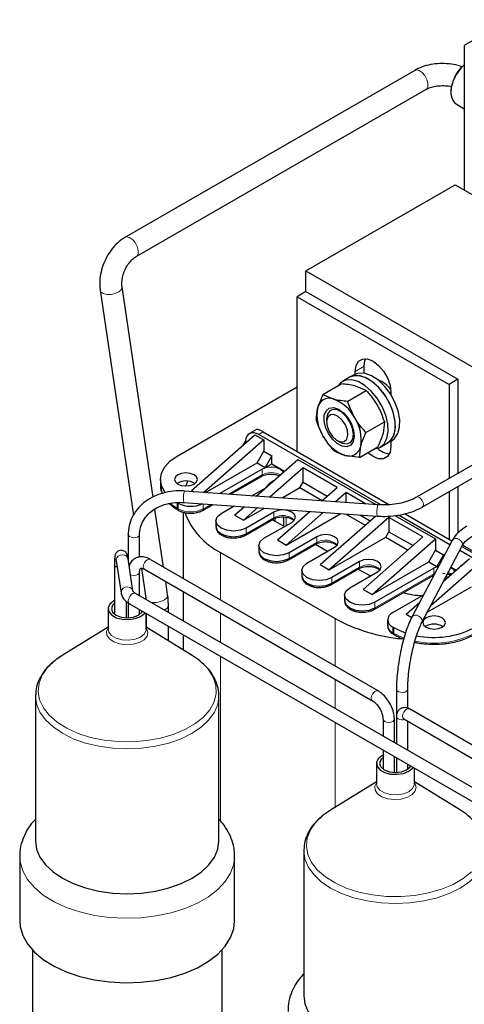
# Model space of a CAD drawing. Header units: millimetres. Extents: x 5 to 418, y 2 to 292.
# Tile 35 of 48: x 319 to 343, y 98 to 153. Entities that reach past the tile are written whole.
import ezdxf

# ---------------------------------------------------------------- set-up
doc = ezdxf.new("R2010")
doc.units = ezdxf.units.MM

msp = doc.modelspace()

# ---------------------------------------------------------------- linework, layer by layer
at = {"color": 7, "linetype": 'Continuous', "lineweight": 25}
for p, q in [((345.7986, 152.7995), (343.3237, 151.3703)), ((343.3237, 151.3703), (343.3237, 143.3683)), ((340.5797, 149.9931), (324.5409, 140.7341)), ((325.1534, 139.6732), (341.1922, 148.9322)), ((342.8712, 148.1285), (343.3237, 147.8673)), ((334.5626, 138.8821), (342.8287, 143.654)), ((342.8287, 143.654), (356.7503, 135.6173)), ((334.5626, 137.739), (334.5626, 138.8821)), ((334.5626, 138.8821), (348.4843, 130.8453)), ((323.1677, 137.8169), (325.013, 125.3421)), ((326.1024, 126.3489), (324.3795, 137.9962)), ((334.5626, 137.739), (334.0677, 137.4532)), ((334.5626, 137.739), (342.9772, 132.8814)), ((334.0677, 137.4532), (342.4822, 132.5956)), ((334.0677, 128.8796), (334.0677, 137.4532)), ((357.9848, 136.3299), (340.6851, 126.343)), ((341.0001, 125.7974), (358.7244, 136.0294)), ((337.225, 133.1279), (336.9775, 132.985)), ((337.285, 133.1587), (337.285, 133.3096)), ((337.78, 133.2116), (337.78, 133.5953)), ((335.4909, 132.0352), (336.5073, 132.622)), ((336.9775, 132.985), (336.5816, 132.7564)), ((342.9772, 132.8814), (342.4822, 132.5956)), ((342.4822, 132.5956), (342.4822, 127.3804)), ((342.9772, 132.8814), (342.9772, 127.6662)), ((327.4226, 128.6151), (334.0677, 132.4512)), ((335.4909, 132.0352), (335.1977, 131.2793)), ((335.4909, 132.0352), (336.0699, 131.7895)), ((336.8699, 131.6714), (337.8863, 132.2581)), ((337.8863, 132.2581), (337.3073, 132.5039)), ((339.2649, 132.1666), (339.2649, 132.0158)), ((335.9257, 131.1654), (335.9219, 131.1632)), ((335.7044, 130.6825), (335.7044, 130.5072)), ((337.8835, 129.9233), (338.8999, 130.51)), ((338.8999, 130.51), (338.8278, 129.8817)), ((331.8191, 130.0939), (331.4267, 129.8674)), ((332.1991, 129.9583), (339.1806, 125.928)), ((328.227, 126.722), (331.7289, 129.8011)), ((332.2239, 129.5153), (328.9159, 126.6068)), ((331.0588, 129.2119), (331.1349, 129.3438)), ((331.2129, 129.4702), (331.2972, 129.4215)), ((331.7289, 129.8011), (332.2239, 129.5153)), ((338.6973, 125.9212), (331.9516, 129.8154)), ((332.2239, 129.5153), (332.2239, 128.8866)), ((336.2949, 129.4842), (336.4468, 129.3965)), ((336.9718, 129.3445), (336.9756, 129.3467)), ((338.6814, 129.119), (339.0774, 129.3476)), ((339.0774, 129.3476), (339.3249, 129.4905)), ((339.2649, 129.4558), (339.2649, 129.1658)), ((331.8526, 128.2436), (332.2239, 128.8866)), ((332.2239, 128.8866), (332.6694, 128.6294)), ((337.5182, 128.539), (337.5903, 129.1674)), ((337.5182, 128.539), (338.5346, 129.1258)), ((329.0062, 126.6004), (331.8526, 128.2436)), ((331.7989, 126.402), (334.1048, 128.4295)), ((331.8526, 128.2436), (332.2981, 127.9864)), ((332.6694, 128.6294), (332.2981, 127.9864)), ((332.2981, 127.9864), (332.6694, 128.2007)), ((332.6694, 128.2007), (332.6694, 128.6294)), ((332.6694, 128.2007), (333.3788, 127.7912)), ((334.1048, 128.4295), (338.433, 125.9309)), ((337.5182, 128.539), (336.7182, 128.6572)), ((332.1373, 127.8936), (329.7995, 126.544)), ((334.4018, 127.9697), (332.5575, 126.3482)), ((333.6357, 128.0171), (333.6593, 128.0579)), ((333.6593, 128.0579), (333.6731, 128.05)), ((336.2827, 126.8839), (334.4018, 127.9697)), ((334.4018, 127.1721), (334.4018, 127.9697)), ((326.5, 127.3292), (326.5, 127.0149)), ((330.3758, 126.5031), (332.101, 127.4991)), ((334.2285, 126.872), (334.4018, 127.1721)), ((334.4018, 127.1721), (335.7351, 126.4024)), ((338.5431, 125.9231), (327.8357, 126.6835)), ((328.227, 126.722), (328.3579, 126.6464)), ((331.5626, 126.4188), (332.3062, 126.8481)), ((333.2374, 126.2999), (334.2285, 126.872)), ((334.2285, 126.872), (335.4604, 126.1609)), ((335.4405, 126.1434), (336.2827, 126.8839)), ((336.7776, 126.5981), (336.1992, 126.0895)), ((337.8634, 125.9713), (336.7776, 126.5981)), ((336.7776, 126.0485), (336.7776, 126.5981)), ((342.4822, 126.653), (342.4822, 124.022)), ((342.9772, 126.9387), (342.9772, 124.3563)), ((327.4845, 126.0077), (327.4226, 126.0434)), ((327.7911, 126.0551), (338.4985, 125.2946)), ((326.6766, 122.4672), (326.2008, 125.6839)), ((327.0443, 125.9931), (327.4226, 125.729)), ((327.4589, 125.6489), (327.5207, 125.6132)), ((327.7649, 125.5125), (327.7649, 121.839)), ((328.8342, 125.6132), (329.4016, 125.9407)), ((329.8604, 125.4362), (330.5883, 125.8564)), ((330.6028, 125.3505), (331.1342, 125.8177)), ((331.8929, 125.7638), (331.0978, 125.0647)), ((331.0978, 125.0647), (332.2632, 125.7375)), ((332.7807, 125.5219), (331.2463, 124.6361)), ((332.9787, 123.9789), (334.7759, 125.559)), ((335.5346, 125.5051), (333.4737, 123.6932)), ((329.5733, 125.0361), (329.5733, 124.7218)), ((330.6028, 125.3505), (331.0978, 125.0647)), ((331.21, 124.2416), (332.7445, 125.1274)), ((332.2363, 124.0646), (333.7707, 124.9504)), ((332.7136, 125.1096), (332.855, 125.0217)), ((332.855, 125.0217), (333.3746, 124.7218)), ((333.3182, 125.2476), (333.3182, 124.7543)), ((333.4737, 123.6932), (336.4944, 125.437)), ((335.3546, 122.6073), (338.4175, 125.3004)), ((339.1535, 125.2266), (335.8496, 122.3216)), ((336.7452, 125.4192), (337.8363, 124.7893)), ((337.5355, 125.363), (338.111, 125.0308)), ((341.0344, 124.1407), (339.1535, 125.2266)), ((339.1535, 125.2266), (339.1535, 124.429)), ((339.484, 125.3242), (341.7274, 124.0291)), ((342.5294, 123.709), (339.6767, 125.3558)), ((340.0465, 125.4281), (342.6446, 123.9282)), ((338.9803, 124.1289), (339.1535, 124.429)), ((339.1535, 124.429), (340.4868, 123.6593)), ((324.7194, 124.2804), (324.7217, 124.3026)), ((324.7194, 124.2804), (324.7194, 122.8786)), ((325.3494, 123.0209), (325.3494, 124.2804)), ((332.9787, 123.9789), (333.4737, 123.6932)), ((335.1566, 124.1503), (333.6222, 123.2645)), ((335.8496, 122.3216), (338.9803, 124.1289)), ((337.7305, 121.2358), (341.0344, 124.1407)), ((338.2254, 120.95), (341.7274, 124.0291)), ((338.9803, 124.1289), (340.2122, 123.4178)), ((342.6484, 123.9354), (340.4172, 119.6877)), ((341.7274, 124.0291), (341.7274, 123.4003)), ((331.9492, 123.6646), (331.9492, 123.3502)), ((333.5859, 122.87), (335.1204, 123.7558)), ((334.6121, 122.6931), (336.1466, 123.5789)), ((335.084, 123.7349), (335.7504, 123.3502)), ((340.975, 119.3948), (343.2061, 123.6425)), ((341.3562, 122.7573), (341.7274, 123.4003)), ((341.7274, 123.4003), (342.1729, 123.1432)), ((343.8805, 122.929), (343.0755, 123.3937)), ((343.1906, 123.613), (344.128, 123.0719)), ((345.4561, 122.3908), (343.2278, 123.6772)), ((324.0547, 122.8265), (324.3237, 121.0511)), ((324.9812, 121.1507), (324.7122, 122.9261)), ((325.3494, 123.0682), (325.3562, 123.0218)), ((338.5562, 115.6093), (325.9343, 122.8957)), ((329.8356, 123.2787), (336.1713, 119.6212)), ((337.5325, 122.7788), (335.9981, 121.893)), ((338.2254, 120.95), (341.3562, 122.7573)), ((341.3562, 122.7573), (341.8016, 122.5002)), ((342.1729, 123.1432), (341.8016, 122.5002)), ((342.1729, 123.0302), (342.1729, 123.1432)), ((342.1785, 121.6861), (343.6083, 122.9432)), ((323.9594, 122.6228), (323.9594, 119.8648)), ((325.447, 122.408), (325.6925, 120.7484)), ((325.6193, 122.3501), (338.2412, 115.0637)), ((334.3251, 122.293), (334.3251, 121.9786)), ((335.3546, 122.6073), (335.8496, 122.3216)), ((335.9618, 121.4985), (337.4962, 122.3843)), ((336.988, 121.3215), (338.5224, 122.2073)), ((337.4599, 122.3633), (338.1263, 121.9786)), ((341.6408, 122.4073), (338.3739, 120.5214)), ((341.4749, 120.3465), (344.1033, 122.6575)), ((341.8016, 122.5002), (341.9349, 122.5771)), ((342.5917, 122.4727), (342.8823, 122.3049)), ((343.1392, 122.5308), (343.1628, 122.5717)), ((343.1628, 122.5717), (343.1766, 122.5637)), ((325.3494, 122.1942), (325.3493, 122.1898)), ((325.3494, 120.882), (325.3494, 122.1942)), ((326.9043, 120.9277), (326.7942, 121.6719)), ((338.3377, 120.1269), (341.6045, 122.0128)), ((342.1357, 122.1373), (342.2686, 122.1238)), ((324.9812, 121.1507), (324.9794, 121.1609)), ((327.7649, 121.1115), (327.7649, 119.4875)), ((337.7305, 121.2358), (338.2254, 120.95)), ((341.276, 119.968), (343.732, 121.3858)), ((324.6244, 119.6604), (324.6244, 120.5662)), ((350.1267, 106.5783), (325.1223, 121.0131)), ((325.6925, 120.7484), (325.6995, 120.6798)), ((336.701, 120.9214), (336.701, 120.6071)), ((339.3639, 119.9499), (341.0733, 120.9367)), ((323.6131, 120.165), (323.6131, 119.0261)), ((324.7194, 120.4921), (324.7194, 119.6609)), ((324.7759, 120.4466), (324.7898, 120.4371)), ((324.7898, 120.4371), (349.7942, 106.0024)), ((325.3494, 119.8516), (325.3494, 120.1141)), ((326.9462, 119.9601), (326.9462, 120.3677)), ((340.1063, 119.8642), (340.8562, 120.5235)), ((325.7131, 119.0261), (325.7131, 119.9041)), ((325.7212, 119.8995), (325.7212, 119.1447)), ((339.0769, 119.5499), (339.0769, 119.2355)), ((340.1063, 119.8642), (340.4161, 119.6854)), ((323.6131, 119.1497), (321.0627, 117.574)), ((328.2636, 117.574), (325.7131, 119.1497)), ((326.9462, 118.3879), (326.9462, 119.1923)), ((339.4258, 119.1141), (339.3639, 119.1498)), ((327.7649, 118.7197), (327.7649, 117.8821)), ((339.4001, 118.7553), (339.462, 118.7196)), ((339.4655, 118.7177), (339.462, 118.7196)), ((339.5686, 115.7081), (339.5686, 114.1935)), ((340.1986, 114.6457), (340.1986, 115.7081)), ((319.5889, 115.3864), (319.5881, 115.334)), ((319.5881, 115.334), (319.5881, 107.3045)), ((329.7381, 107.3045), (329.7381, 115.334)), ((353.9004, 106.7513), (340.2886, 114.6092)), ((338.8261, 114.0505), (338.8261, 113.102)), ((339.4561, 112.7383), (339.4561, 114.0505)), ((339.5686, 114.1935), (339.5686, 112.6734)), ((339.9736, 114.0636), (353.4104, 106.3067)), ((339.978, 114.0617), (339.9736, 114.0636)), ((340.1986, 112.3097), (340.1986, 113.9337)), ((338.8261, 112.3341), (338.8261, 111.2793)), ((339.4561, 111.0887), (339.4561, 111.9704)), ((339.5686, 111.9055), (339.5686, 111.0887)), ((338.4624, 111.5927), (338.4624, 110.4538)), ((340.1986, 111.2793), (340.1986, 111.5418)), ((340.5624, 110.4538), (340.5624, 111.3318)), ((338.4624, 110.5774), (335.9119, 109.0017)), ((343.1129, 109.0017), (340.5624, 110.5774)), ((318.7131, 106.4471), (318.7131, 102.8748)), ((330.6131, 102.8748), (330.6131, 106.4471)), ((334.4382, 106.8142), (334.4374, 106.7618)), ((334.4374, 106.7618), (334.4374, 98.7322)), ((319.4131, 101.2584), (319.4131, 84.4414)), ((329.9131, 84.4414), (329.9131, 101.2584))]:
    msp.add_line(p, q, dxfattribs=at)
at = {"color": 7, "linetype": 'Continuous', "lineweight": 18}
for p, q in [((337.78, 133.5953), (337.285, 133.3096)), ((331.9516, 129.8154), (332.1991, 129.9583)), ((332.1373, 127.8936), (332.1373, 127.5792)), ((332.1373, 127.5792), (330.2845, 126.5096)), ((327.4226, 125.729), (327.4226, 126.0434)), ((327.4226, 125.729), (327.4845, 125.6933)), ((327.4845, 125.6933), (327.4845, 126.0077)), ((328.8704, 125.6933), (328.8704, 125.9784)), ((329.3102, 125.9472), (328.8704, 125.6933)), ((332.7807, 125.5219), (332.7807, 125.2075)), ((332.7807, 125.2075), (331.2463, 124.3217)), ((332.855, 125.178), (332.855, 125.0217)), ((333.465, 125.2326), (333.465, 124.7739)), ((331.2463, 124.3217), (331.2463, 124.6361)), ((335.1566, 123.836), (333.6222, 122.9502)), ((335.1566, 124.1503), (335.1566, 123.836)), ((329.8356, 123.2787), (329.8356, 120.6435)), ((333.6222, 122.9502), (333.6222, 123.2645)), ((337.5325, 122.7788), (337.5325, 122.4644)), ((324.0568, 122.4871), (324.1099, 122.4621)), ((337.5325, 122.4644), (335.9981, 121.5786)), ((341.6408, 122.4073), (341.6408, 122.0929)), ((335.9981, 121.5786), (335.9981, 121.893)), ((341.6408, 122.0929), (338.3739, 120.207)), ((341.6955, 122.1214), (341.6408, 122.0929)), ((342.353, 122.0183), (342.353, 121.8395)), ((325.6925, 120.7484), (325.73, 120.6622)), ((338.3739, 120.207), (338.3739, 120.5214)), ((329.8356, 119.9161), (329.8356, 118.2921)), ((336.1713, 119.6212), (336.1713, 116.986)), ((339.3639, 118.8355), (339.3639, 119.1498)), ((339.4258, 118.7998), (339.4258, 119.1141)), ((339.3639, 118.8355), (339.4258, 118.7998)), ((329.8356, 117.5242), (329.8356, 108.3905)), ((336.1713, 116.2586), (336.1713, 114.6346)), ((336.1713, 113.8667), (336.1713, 109.162))]:
    msp.add_line(p, q, dxfattribs=at)
at = {"color": 7, "linetype": 'Continuous', "lineweight": 18, "flags": 128}
for points in [[(340.5797, 149.9931), (340.6704, 150.0209), (340.8305, 149.9907)], [(340.8305, 149.9907), (340.9991, 149.8801), (341.1505, 149.7059), (341.2616, 149.4947), (341.3155, 149.2787), (341.304, 149.0906), (341.2289, 148.9592), (341.1922, 148.9322)], [(324.5408, 140.7341), (324.6316, 140.7619), (324.7917, 140.7317)], [(324.7917, 140.7317), (324.9603, 140.6211), (325.1117, 140.4469), (325.2228, 140.2357), (325.2767, 140.0197), (325.2652, 139.8316), (325.1901, 139.7002), (325.1567, 139.6752)], [(323.1677, 137.8169), (323.2114, 137.723), (323.3425, 137.6306)], [(323.3425, 137.6306), (323.5392, 137.5802), (323.7716, 137.5795), (324.0044, 137.6286), (324.202, 137.72), (324.3343, 137.8398), (324.3814, 137.9698), (324.3795, 137.9962)], [(327.8134, 126.6265), (327.8281, 126.676), (327.8357, 126.6835)], [(340.8426, 126.3274), (340.7574, 126.357), (340.6853, 126.3431)], [(341.0002, 125.7974), (341.0484, 125.853), (341.0654, 125.9416), (341.0484, 126.0498), (341.0001, 126.1611), (340.9279, 126.2586), (340.8426, 126.3274)], [(338.5208, 125.8661), (338.5356, 125.9156), (338.5431, 125.9231)], [(325.3494, 124.2784), (325.347, 124.2582), (325.3085, 124.1908), (325.2282, 124.137), (325.1185, 124.1051), (324.9959, 124.0999), (324.8792, 124.1221), (324.7861, 124.1684), (324.7308, 124.2318), (324.7194, 124.2804)], [(343.2061, 123.6425), (343.2287, 123.7362), (343.2057, 123.8386), (343.1404, 123.9335), (343.0426, 124.0064), (342.9272, 124.0462)], [(324.7122, 122.9261), (324.6993, 122.9739), (324.6372, 123.0636), (324.5364, 123.1249), (324.4123, 123.1482), (324.2838, 123.1302), (324.1705, 123.0735), (324.0896, 122.9868), (324.0534, 122.8833), (324.0547, 122.8265)], [(325.6193, 122.3501), (325.6193, 122.3501), (325.571, 122.4057), (325.5541, 122.4943), (325.571, 122.6026), (325.6193, 122.7139), (325.6916, 122.8113), (325.7768, 122.8801)], [(325.7768, 122.8801), (325.8621, 122.9098), (325.9343, 122.8957)], [(323.9594, 122.6227), (323.9847, 122.5493), (324.0568, 122.4871)], [(325.3493, 122.1898), (325.3254, 122.1246), (325.2571, 122.0656), (325.1549, 122.0262), (325.0344, 122.0123), (324.9138, 122.0262), (324.8451, 122.0488)], [(342.637, 122.0893), (342.6307, 122.0929), (342.4341, 122.1727)], [(324.9794, 121.1609), (324.9684, 121.1985), (324.9062, 121.2882), (324.8054, 121.3494), (324.6814, 121.3728), (324.5529, 121.3548), (324.4396, 121.2981), (324.3587, 121.2114), (324.3225, 121.1079), (324.3237, 121.0511)], [(325.1223, 121.0131), (325.0646, 121.0286), (324.9765, 121.0074), (324.8853, 120.9432), (324.8049, 120.8458), (324.7475, 120.7301), (324.7218, 120.6135), (324.7318, 120.514), (324.7759, 120.4466)], [(325.9559, 120.5318), (326.064, 120.5117), (326.2964, 120.511), (326.5292, 120.5601), (326.7268, 120.6515), (326.8592, 120.7713), (326.9062, 120.9013), (326.9043, 120.9277)], [(340.9752, 119.3952), (340.9975, 119.4885), (340.9746, 119.5909), (340.9093, 119.6858), (340.8115, 119.7587), (340.6961, 119.7985)], [(323.6131, 119.0958), (323.5237, 118.9095), (323.5393, 118.6915), (323.6767, 118.4882), (323.921, 118.3217), (324.2457, 118.21), (324.6157, 118.1652), (324.9908, 118.1922), (325.3303, 118.2881), (325.5976, 118.4424), (325.7636, 118.6384), (325.8104, 118.8549), (325.7328, 119.0685), (325.7131, 119.0958)], [(323.6131, 119.0261), (323.6489, 118.8692), (323.803, 118.6784), (324.0609, 118.5295), (324.3914, 118.4406), (324.7547, 118.4222), (325.1069, 118.4767), (325.4056, 118.5974), (325.6148, 118.7699), (325.7091, 118.9732), (325.7131, 119.0261)], [(339.4258, 118.7998), (339.9031, 118.5736), (339.9631, 118.551)], [(321.0627, 117.574), (320.6649, 117.2946), (320.2547, 116.9028), (319.9586, 116.4781), (319.7844, 116.0315), (319.7365, 115.5745), (319.8162, 115.1191), (320.0214, 114.6769), (320.3469, 114.2594), (320.7842, 113.8775), (321.3219, 113.541), (321.9461, 113.2586), (322.6408, 113.0378), (323.3878, 112.8841), (324.1678, 112.8016), (324.9607, 112.7923), (325.7458, 112.8567), (326.5029, 112.9929), (327.2124, 113.1974), (327.8558, 113.465), (328.4166, 113.7887), (328.8801, 114.1602), (329.2345, 114.5697), (329.4704, 115.0068), (329.5818, 115.4601), (329.5658, 115.9178), (329.4229, 116.3681), (329.1567, 116.7993), (329.084, 116.8884)], [(339.7922, 115.5341), (339.6838, 115.5675), (339.6058, 115.6223), (339.5701, 115.6902), (339.5686, 115.708)], [(340.1986, 115.7087), (340.1851, 115.6553), (340.1271, 115.5927), (340.0321, 115.5477), (339.9145, 115.5271), (339.7922, 115.5341)], [(319.5881, 115.334), (319.6506, 114.8757), (319.8365, 114.4287), (320.1413, 114.004), (320.5574, 113.612), (321.0746, 113.2624), (321.6801, 112.9638), (322.3591, 112.7236), (323.0949, 112.5477), (323.8692, 112.4404), (324.6631, 112.4043), (325.457, 112.4404), (326.2314, 112.5477), (326.9671, 112.7236), (327.6461, 112.9638), (328.2517, 113.2624), (328.7689, 113.612), (329.185, 114.004), (329.4897, 114.4287), (329.6757, 114.8757), (329.7379, 115.307)], [(338.2394, 115.0648), (338.1929, 115.1193), (338.1759, 115.2079), (338.1929, 115.3161), (338.2412, 115.4274), (338.3134, 115.5249), (338.3987, 115.5937)], [(338.3987, 115.5937), (338.4839, 115.6233), (338.5562, 115.6093), (338.5562, 115.6093)], [(339.9084, 114.2078), (339.9253, 114.316), (339.9736, 114.4273), (340.0459, 114.5248), (340.1311, 114.5936), (340.2163, 114.6232), (340.2886, 114.6092)], [(338.8262, 114.0479), (338.8501, 113.9809), (338.9184, 113.9219), (339.0206, 113.8825), (339.1411, 113.8687), (339.2617, 113.8825), (339.3639, 113.9219)], [(339.3639, 113.9219), (339.4322, 113.9809), (339.4561, 114.0505), (339.4561, 114.0505)], [(339.6609, 114.0649), (339.5926, 114.1239), (339.5686, 114.1935), (339.5686, 114.1935)], [(339.9736, 114.0636), (339.9736, 114.0636), (339.9253, 114.1192), (339.9084, 114.2078)], [(338.4624, 110.5235), (338.373, 110.3372), (338.3886, 110.1192), (338.526, 109.9159), (338.7703, 109.7494), (339.095, 109.6377), (339.4649, 109.5929), (339.84, 109.6199), (340.1796, 109.7158), (340.4469, 109.8701), (340.6129, 110.0661), (340.6596, 110.2826), (340.5821, 110.4962), (340.5624, 110.5235)], [(338.4624, 110.4538), (338.4982, 110.2969), (338.6523, 110.1061), (338.9101, 109.9572), (339.2406, 109.8683), (339.6039, 109.8499), (339.9561, 109.9044), (340.2548, 110.0252), (340.464, 110.1976), (340.5584, 110.4009), (340.5624, 110.4538)], [(335.9119, 109.0017), (335.5142, 108.7223), (335.1039, 108.3305), (334.8078, 107.9058), (334.6336, 107.4592), (334.5857, 107.0023), (334.6654, 106.5468), (334.8707, 106.1046), (335.1962, 105.6871), (335.6334, 105.3052), (336.1711, 104.9687), (336.7954, 104.6864), (337.49, 104.4655), (338.237, 104.3118), (339.017, 104.2293), (339.8099, 104.2201), (340.5951, 104.2844), (341.3522, 104.4206), (342.0616, 104.6251), (342.7051, 104.8927), (343.2658, 105.2164), (343.7294, 105.5879)], [(330.613, 106.4682), (330.5646, 106.0092), (330.3912, 105.5178), (330.0958, 105.0462), (329.6846, 104.6045), (329.1663, 104.2021), (328.5521, 103.8475), (327.855, 103.5483), (327.0898, 103.3109), (326.273, 103.1404), (325.4218, 103.0403), (324.5545, 103.0129), (323.6894, 103.0586), (322.8452, 103.1765), (322.0396, 103.3642), (321.29, 103.6176), (320.6123, 103.9312), (320.0209, 104.2985), (319.5285, 104.7116), (319.1455, 105.1617), (318.8801, 105.6392), (318.7379, 106.1339), (318.7132, 106.4343)], [(334.4374, 106.7618), (334.4999, 106.3034), (334.6858, 105.8564), (334.9905, 105.4317), (335.4066, 105.0397), (335.9238, 104.6901), (336.5294, 104.3915), (337.2084, 104.1513), (337.9441, 103.9754), (338.7185, 103.8681), (339.5124, 103.832), (340.3063, 103.8681), (341.0806, 103.9754), (341.8164, 104.1513), (342.4954, 104.3915), (343.1009, 104.6901), (343.6181, 105.0397), (344.0342, 105.4317), (344.339, 105.8564), (344.5249, 106.3034), (344.5872, 106.7347)]]:
    msp.add_lwpolyline(points, dxfattribs=at)
at = {"color": 7, "linetype": 'Continuous', "lineweight": 25, "flags": 128}
for points in [[(343.3237, 150.3049), (343.1416, 150.1229), (342.8978, 149.7902), (342.7139, 149.4176), (342.606, 149.0381), (342.584, 148.6856), (342.6497, 148.3913), (342.7972, 148.1814), (342.8712, 148.1285)], [(337.285, 133.3096), (337.3334, 133.6349), (337.4741, 133.8724), (337.6931, 133.9989), (337.969, 134.0019), (338.2749, 133.8813), (338.5809, 133.6487), (338.8568, 133.327), (339.0758, 132.9477), (339.2164, 132.5478), (339.2649, 132.1666)], [(337.78, 133.5953), (337.8284, 133.9206), (337.8677, 134.0152)], [(339.3249, 129.4905), (339.4671, 129.5986), (339.6498, 129.8676), (339.7461, 130.2272), (339.75, 130.6548), (339.6612, 131.1234), (339.4853, 131.6038), (339.2334, 132.0656), (338.9212, 132.4799), (338.5684, 132.8207), (338.1972, 133.0664), (337.8308, 133.2018), (337.4924, 133.2182), (337.225, 133.1279)], [(338.3559, 129.0227), (338.648, 129.1009), (338.8852, 129.2951), (339.0437, 129.5925), (339.1135, 129.9745), (339.0901, 130.417), (338.9751, 130.8922), (338.7756, 131.3702), (338.5043, 131.8211), (338.1781, 132.2164), (337.8176, 132.5315), (337.4454, 132.7463), (337.0848, 132.8476), (336.7587, 132.8288), (336.4873, 132.6912), (336.3354, 132.5227)], [(339.0774, 129.3476), (339.2812, 129.5237), (339.4397, 129.8211), (339.5094, 130.2031), (339.4861, 130.6456), (339.3711, 131.1207), (339.1716, 131.5988), (338.9003, 132.0497), (338.5741, 132.445), (338.2136, 132.7601), (337.8413, 132.9749), (337.4808, 133.0762), (337.1546, 133.0574), (336.9775, 132.985)], [(339.0774, 129.3476), (339.2196, 129.4557), (339.4023, 129.7247), (339.4986, 130.0843), (339.5025, 130.5119), (339.4137, 130.9806), (339.2378, 131.4609), (338.9859, 131.9227), (338.6737, 132.3371), (338.3209, 132.6778), (337.9497, 132.9236), (337.5834, 133.0589), (337.2449, 133.0753), (336.9775, 132.985)], [(335.8016, 129.8768), (335.6401, 130.2295), (335.5603, 130.5815), (335.5708, 130.8947), (335.6706, 131.1352), (335.8487, 131.2768), (336.0859, 131.3043), (336.3566, 131.2147), (336.6313, 131.0176), (336.8803, 130.7344), (337.0765, 130.3959), (337.1989, 130.0387), (337.234, 129.7015), (337.1781, 129.4208), (337.0372, 129.2271), (336.8267, 129.1414), (336.5692, 129.1729), (336.2928, 129.3182), (336.0273, 129.5616), (335.8016, 129.8768)], [(336.4468, 129.3965), (336.5833, 129.3323), (336.8247, 129.2977), (337.0205, 129.3784), (337.1471, 129.5646), (337.1893, 129.834), (337.1419, 130.1541), (337.0107, 130.4862), (336.8115, 130.7902), (336.5683, 131.0296), (336.3105, 131.1754), (336.0691, 131.21), (335.8733, 131.1293), (335.7466, 130.943), (335.7044, 130.6825)], [(335.8465, 129.9814), (336.0277, 129.7123), (336.2496, 129.5124), (336.4784, 129.412), (336.6793, 129.4264), (336.8217, 129.5534), (336.8839, 129.7738), (336.8565, 130.0538), (336.7436, 130.351), (336.5624, 130.62), (336.3405, 130.82), (336.1117, 130.9204), (335.9108, 130.906), (335.7684, 130.7789), (335.7062, 130.5586), (335.7336, 130.2786), (335.8465, 129.9814)], [(331.9516, 129.8154), (331.8159, 129.8793), (331.6848, 129.9121), (331.5626, 129.9129), (331.4536, 129.8814), (331.3613, 129.8188), (331.289, 129.7272), (331.2389, 129.6097), (331.2129, 129.4702)], [(339.2649, 129.1658), (339.2164, 128.8405), (339.0758, 128.603), (338.8568, 128.4766), (338.5809, 128.4735), (338.2749, 128.5942), (337.9871, 128.8097)], [(326.7724, 126.5895), (326.7398, 126.6333), (326.5605, 126.9745), (326.5, 127.3292), (326.5605, 127.684), (326.7398, 128.0251), (327.0309, 128.3395), (327.4226, 128.6151)], [(327.4721, 127.0721), (327.6765, 126.9932), (327.9176, 126.9655), (328.1587, 126.9932), (328.3631, 127.0721), (328.4996, 127.19), (328.5476, 127.3292), (328.4996, 127.4684), (328.3631, 127.5864), (328.1587, 127.6652), (327.9176, 127.6929), (327.6765, 127.6652), (327.4721, 127.5864), (327.3356, 127.4684), (327.2876, 127.3292), (327.3356, 127.19), (327.4721, 127.0721)], [(333.3026, 127.7242), (333.2789, 127.7625), (333.1272, 127.8936), (332.9001, 127.9812), (332.6322, 128.0119), (332.3644, 127.9812), (332.1373, 127.8936)], [(328.0107, 127.2317), (327.9264, 127.0323), (327.9023, 126.9656)], [(332.7719, 127.2576), (332.5068, 127.0627), (332.2776, 126.823)], [(326.5, 127.0149), (326.5605, 126.6601), (326.6035, 126.5526)], [(333.7707, 124.9504), (333.9224, 125.0815), (333.9757, 125.2362), (333.9224, 125.3908), (333.7707, 125.5219), (333.5436, 125.6095), (333.2757, 125.6403), (333.0078, 125.6095), (332.7807, 125.5219)], [(331.2463, 124.6361), (330.9284, 124.5135), (330.5533, 124.4704), (330.1783, 124.5135), (329.8604, 124.6361), (329.6479, 124.8196), (329.5733, 125.0361), (329.6479, 125.2526), (329.8604, 125.4362)], [(329.5733, 124.7218), (329.6479, 124.5053), (329.8604, 124.3217), (330.1783, 124.1991), (330.5533, 124.156), (330.9284, 124.1991), (331.2463, 124.3217)], [(333.6222, 123.2645), (333.3042, 123.1419), (332.9292, 123.0988), (332.5542, 123.1419), (332.2363, 123.2645), (332.0238, 123.4481), (331.9492, 123.6646), (332.0238, 123.8811), (332.2363, 124.0646)], [(336.1466, 123.5789), (336.2983, 123.71), (336.3516, 123.8646), (336.2983, 124.0192), (336.1466, 124.1503), (335.9195, 124.2379), (335.6516, 124.2687), (335.3837, 124.2379), (335.1566, 124.1503)], [(331.9492, 123.3502), (332.0238, 123.1337), (332.2363, 122.9502), (332.5542, 122.8275), (332.9292, 122.7845), (333.3042, 122.8275), (333.6222, 122.9502)], [(338.5224, 122.2073), (338.6742, 122.3384), (338.7275, 122.493), (338.6742, 122.6477), (338.5224, 122.7788), (338.2953, 122.8664), (338.0275, 122.8971), (337.7596, 122.8664), (337.5325, 122.7788)], [(335.9981, 121.893), (335.6801, 121.7703), (335.3051, 121.7273), (334.9301, 121.7703), (334.6121, 121.893), (334.3997, 122.0765), (334.3251, 122.293), (334.3997, 122.5095), (334.6121, 122.6931)], [(341.8949, 122.501), (341.8679, 122.4949), (341.6408, 122.4073)], [(334.3251, 121.9786), (334.3997, 121.7621), (334.6121, 121.5786), (334.9301, 121.456), (335.3051, 121.4129), (335.6801, 121.456), (335.9981, 121.5786)], [(338.3739, 120.5214), (338.056, 120.3988), (337.681, 120.3557), (337.3059, 120.3988), (336.988, 120.5214), (336.7756, 120.7049), (336.701, 120.9214), (336.7756, 121.1379), (336.988, 121.3215)], [(323.9594, 120.6149), (323.9207, 120.5936), (323.7115, 120.4212), (323.6171, 120.2179), (323.6489, 120.0081), (323.803, 119.8174), (324.0609, 119.6685), (324.3914, 119.5795), (324.7547, 119.5612), (325.1069, 119.6157), (325.4056, 119.7364), (325.6148, 119.9089), (325.6417, 119.9453)], [(336.701, 120.6071), (336.7756, 120.3906), (336.988, 120.207), (337.3059, 120.0844), (337.681, 120.0413), (338.056, 120.0844), (338.3739, 120.207)], [(323.9594, 120.4652), (323.8547, 120.3583), (323.7881, 120.165), (323.8547, 119.9717), (324.0444, 119.8078), (324.3283, 119.6984), (324.6631, 119.6599), (324.998, 119.6984), (325.2819, 119.8078), (325.4715, 119.9717), (325.5038, 120.0249)], [(341.2077, 119.1427), (341.4121, 119.0639), (341.6531, 119.0362), (341.8942, 119.0639), (342.0986, 119.1427), (342.2352, 119.2607), (342.2831, 119.3999), (342.2352, 119.539), (342.0986, 119.657), (341.8942, 119.7359), (341.6531, 119.7636), (341.4121, 119.7359), (341.2077, 119.657), (341.0711, 119.539), (341.0231, 119.3999), (341.0711, 119.2607), (341.2077, 119.1427)], [(340.0566, 118.8324), (339.9031, 118.888), (339.4258, 119.1141)], [(338.8261, 112.0515), (338.7699, 112.0214), (338.5608, 111.8489), (338.4664, 111.6456), (338.4982, 111.4359), (338.6523, 111.2451), (338.9101, 111.0962), (339.2406, 111.0072), (339.6039, 110.9889), (339.9561, 111.0434), (340.2548, 111.1641), (340.464, 111.3366), (340.491, 111.373)], [(338.8261, 111.9061), (338.704, 111.786), (338.6374, 111.5927), (338.704, 111.3994), (338.8937, 111.2356), (339.1775, 111.1261), (339.5124, 111.0876), (339.8472, 111.1261), (340.1311, 111.2356), (340.3208, 111.3994), (340.3531, 111.4527)], [(319.5881, 107.3045), (319.6506, 106.8462), (319.8365, 106.3992), (320.1413, 105.9744), (320.5574, 105.5825), (321.0746, 105.2329), (321.6801, 104.9343), (322.3591, 104.6941), (323.0949, 104.5182), (323.8692, 104.4108), (324.6631, 104.3748), (325.457, 104.4108), (326.2314, 104.5182), (326.9671, 104.6941), (327.6461, 104.9343), (328.2517, 105.2329), (328.7689, 105.5825), (329.185, 105.9744), (329.4897, 106.3992), (329.6757, 106.8462), (329.7381, 107.3045)], [(318.7131, 102.8748), (318.7379, 102.5615), (318.8801, 102.0668), (319.1455, 101.5893), (319.5285, 101.1393), (320.0209, 100.7262), (320.6123, 100.3589), (321.29, 100.0452), (322.0396, 99.7918), (322.8452, 99.6042), (323.6894, 99.4862), (324.5545, 99.4405), (325.4218, 99.468), (326.273, 99.568), (327.0898, 99.7386), (327.855, 99.976), (328.5521, 100.2751), (329.1663, 100.6297), (329.6846, 101.0322), (330.0958, 101.4739), (330.3912, 101.9454), (330.5646, 102.4368), (330.6131, 102.8748)], [(334.4374, 98.7322), (334.4999, 98.2739), (334.6858, 97.8269), (334.9905, 97.4022), (335.4066, 97.0102), (335.9238, 96.6606), (336.5294, 96.362), (337.2084, 96.1218), (337.9441, 95.9459), (338.7185, 95.8386), (339.5124, 95.8025), (340.3063, 95.8386), (341.0806, 95.9459), (341.8164, 96.1218), (342.4954, 96.362), (343.1009, 96.6606), (343.6181, 97.0102), (344.0342, 97.4022), (344.339, 97.8269), (344.5249, 98.2739), (344.5874, 98.7322)]]:
    msp.add_lwpolyline(points, dxfattribs=at)
at = {"color": 7, "linetype": 'Continuous', "lineweight": 25}
for centre, radius, start, end in [((338.0281, 131.399), 1.5292, 36.47457, 70.12709), ((335.8562, 131.1543), 0.6702, 71.40345, 169.25115), ((335.3177, 129.7317), 2.191, 27.21034, 69.92037), ((337.3728, 130.9129), 2.2057, 170.43659, 212.94999), ((335.4153, 129.5338), 2.2057, 350.43659, 32.94999), ((337.4704, 130.715), 2.191, 207.21034, 249.92037), ((336.9319, 129.2924), 0.6702, 251.40345, 349.25115), ((339.298, 129.8379), 1.0986, 225.56822, 263.68822), ((327.9176, 126.3505), 0.8959, 56.84865, 123.15135), ((327.5084, 125.7196), 0.0863, 173.70115, 234.98667), ((328.1798, 127.3574), 1.5183, 242.74365, 295.04462), ((331.6093, 126.8499), 3.9875, 200.19839, 243.5882), ((342.3921, 121.9894), 0.4829, 30.97169, 67.99516), ((341.1388, 125.3659), 4.4743, 254.50982, 268.20805), ((340.8017, 128.1954), 9.7447, 241.62956, 264.50446), ((339.5157, 119.5499), 0.4279, 110.78342, 249.21658), ((339.5673, 119.2844), 0.4929, 185.6948, 245.62534), ((341.651, 123.4326), 4.86, 258.51934, 297.30668), ((341.6531, 118.4211), 0.8959, 56.84865, 123.15135), ((339.4496, 118.826), 0.0863, 173.70115, 234.98667), ((326.4005, 114.511), 3.5851, 41.53909, 58.68945), ((341.2498, 105.9387), 3.5851, 41.53909, 58.68945)]:
    msp.add_arc(centre, radius, start, end, dxfattribs=at)
at = {"color": 7, "linetype": 'Continuous', "lineweight": 18}
for centre, radius, start, end in [((332.632, 126.6552), 1.0481, 61.41057, 118.16607), ((332.0515, 127.5697), 0.0863, 305.01333, 6.29885), ((329.2955, 126.2825), 1.5215, 166.93212, 188.59508), ((327.5695, 125.6837), 0.0856, 173.55591, 236.59418), ((328.1775, 127.0307), 1.5063, 242.60967, 297.39033), ((328.785, 125.6838), 0.0859, 304.20635, 6.37223), ((340.003, 125.522), 1.5215, 166.93212, 188.59508), ((332.695, 125.1981), 0.0863, 305.01333, 6.29885), ((333.2631, 124.367), 0.9691, 47.27879, 119.85131), ((331.1609, 124.3122), 0.0859, 304.20635, 6.37223), ((335.0709, 123.8265), 0.0863, 305.01333, 6.29885), ((335.639, 122.9954), 0.9691, 47.27879, 119.85131), ((342.8599, 123.8092), 0.2464, 74.14656, 149.16683), ((333.5368, 122.9406), 0.0859, 304.20635, 6.37223), ((337.4467, 122.4549), 0.0863, 305.01333, 6.29885), ((338.0149, 121.6239), 0.9691, 47.27879, 119.85131), ((341.555, 122.0835), 0.0863, 305.01333, 6.29885), ((335.9127, 121.5691), 0.0859, 304.20635, 6.37223), ((326.6165, 120.4086), 0.3322, 287.69147, 352.95921), ((338.2885, 120.1975), 0.0859, 304.20635, 6.37223), ((340.6288, 119.5615), 0.2464, 74.14538, 149.18323), ((339.5115, 118.7903), 0.0863, 173.70115, 234.98667), ((341.6479, 123.1253), 4.8677, 257.47877, 297.30082), ((339.8857, 114.5072), 0.4962, 243.05269, 286.71002)]:
    msp.add_arc(centre, radius, start, end, dxfattribs=at)
at = {"color": 7, "linetype": 'Continuous', "lineweight": 25}
for centre, major_axis, ratio, start_param, end_param in [((332.6941, 129.3866), (0.8847, -0.699), 0.1669635, 2.2899709, 3.0752878), ((331.8774, 128.9152), (0.7425, 1.286), 0.5773346, 1.4706695, 1.570837)]:
    msp.add_ellipse(centre, major_axis=major_axis, ratio=ratio, start_param=start_param, end_param=end_param, dxfattribs=at)
for points, knots in [([(343.1978, 150.1917), (343.1259, 150.2182), (342.9042, 150.3), (342.4865, 150.3625), (341.9733, 150.3808), (341.4641, 150.3218), (340.9861, 150.1986), (340.7133, 150.0606), (340.5797, 149.9931)], [0, 0, 0, 0, 0.0878976, 0.2711407, 0.4538847, 0.6372161, 0.8224125, 1, 1, 1, 1]), ([(343.3237, 150.2921), (343.2788, 150.2592), (343.1691, 150.1788), (343.014, 149.9837), (342.8589, 149.7528), (342.7338, 149.5014), (342.6166, 149.1741), (342.5617, 148.789), (342.5987, 148.5047), (342.6629, 148.4033), (342.6702, 148.3918)], [0, 0, 0, 0, 0.07977371, 0.19488206, 0.31243317, 0.42998429, 0.54509264, 0.75892247, 0.97275231, 1, 1, 1, 1]), ([(341.1922, 148.9322), (341.2288, 148.9518), (341.3358, 149.009), (341.5773, 149.09), (341.9154, 149.1467), (342.2728, 149.1473), (342.523, 149.1236), (342.6239, 149.0919), (342.6255, 149.0914)], [0, 0, 0, 0, 0.1112934, 0.3254397, 0.5457186, 0.7706575, 0.9965601, 1, 1, 1, 1]), ([(324.5409, 140.7341), (324.4662, 140.6871), (324.2623, 140.559), (323.9587, 140.2771), (323.6526, 139.8817), (323.4071, 139.429), (323.2331, 138.9411), (323.1407, 138.4386), (323.1359, 138.0623), (323.1621, 137.8605), (323.1677, 137.8169)], [0, 0, 0, 0, 0.0833184, 0.2271624, 0.3722312, 0.5176556, 0.6634992, 0.810404, 0.9591267, 1, 1, 1, 1]), ([(324.3795, 137.9962), (324.3747, 138.0387), (324.3603, 138.1658), (324.3779, 138.426), (324.4619, 138.7597), (324.608, 139.088), (324.7999, 139.3729), (324.9948, 139.5709), (325.1076, 139.6436), (325.1534, 139.6732)], [0, 0, 0, 0, 0.0799803, 0.2390882, 0.4009937, 0.5648517, 0.7286642, 0.8896896, 1, 1, 1, 1]), ([(337.3073, 132.5039), (337.2909, 132.5081), (337.0565, 132.5686), (336.7719, 132.5963), (336.5073, 132.622)], [0, 0, 0, 0, 0.0702006, 1, 1, 1, 1]), ([(337.8863, 132.2581), (337.9385, 132.2021), (338.1687, 131.9549), (338.3576, 131.669), (338.5036, 131.4479)], [0, 0, 0, 0, 0.2269026, 1, 1, 1, 1]), ([(336.0699, 131.7895), (336.0863, 131.7853), (336.3207, 131.7247), (336.6053, 131.6971), (336.8699, 131.6714)], [0, 0, 0, 0, 0.0702006, 1, 1, 1, 1]), ([(337.2662, 130.7335), (337.1469, 130.9701), (336.9926, 131.276), (336.8926, 131.5983), (336.8699, 131.6714)], [0, 0, 0, 0, 0.7730974, 1, 1, 1, 1]), ([(335.1977, 131.2793), (335.1935, 131.263), (335.1334, 131.0302), (335.1294, 130.8337), (335.1256, 130.651)], [0, 0, 0, 0, 0.0702006, 1, 1, 1, 1]), ([(338.5036, 131.4479), (338.5442, 131.3748), (338.7102, 131.0758), (338.8182, 130.7536), (338.8999, 130.51)], [0, 0, 0, 0, 0.2443658, 1, 1, 1, 1]), ([(335.5219, 129.7131), (335.4026, 129.9497), (335.2483, 130.2556), (335.1483, 130.5779), (335.1256, 130.651)], [0, 0, 0, 0, 0.7730974, 1, 1, 1, 1]), ([(337.8835, 129.9233), (337.7127, 130.1153), (337.4865, 130.3695), (337.3095, 130.662), (337.2662, 130.7335)], [0, 0, 0, 0, 0.7556342, 1, 1, 1, 1]), ([(337.5903, 129.1674), (337.5948, 129.1838), (337.658, 129.4185), (337.7749, 129.6801), (337.8835, 129.9233)], [0, 0, 0, 0, 0.0702006, 1, 1, 1, 1]), ([(338.8278, 129.8817), (338.8233, 129.8653), (338.7601, 129.6306), (338.6432, 129.369), (338.5346, 129.1258)], [0, 0, 0, 0, 0.0702006, 1, 1, 1, 1]), ([(336.1392, 128.9029), (335.9683, 129.0949), (335.7422, 129.3491), (335.5651, 129.6416), (335.5219, 129.7131)], [0, 0, 0, 0, 0.7556342, 1, 1, 1, 1]), ([(336.7182, 128.6572), (336.702, 128.6615), (336.4707, 128.7239), (336.2989, 128.8166), (336.1392, 128.9029)], [0, 0, 0, 0, 0.0702006, 1, 1, 1, 1]), ([(332.1038, 127.498), (332.1312, 127.5134), (332.1913, 127.5474), (332.3195, 127.5882), (332.4701, 127.6181), (332.5798, 127.6218), (332.6322, 127.6236)], [0, 0, 0, 0, 0.2069531, 0.4552373, 0.7392676, 1, 1, 1, 1]), ([(332.6322, 127.6236), (332.7225, 127.6183), (332.848, 127.611), (332.9984, 127.5726), (333.0562, 127.548), (333.0872, 127.5348)], [0, 0, 0, 0, 0.54380963, 0.75570615, 1, 1, 1, 1]), ([(327.8357, 126.6835), (327.7304, 126.6883), (327.4298, 126.7019), (326.939, 126.6516), (326.3897, 126.5042), (325.8903, 126.2671), (325.4602, 125.95), (325.1154, 125.5641), (324.8714, 125.125), (324.7397, 124.6894), (324.7254, 124.4028), (324.7194, 124.2804)], [0, 0, 0, 0, 0.0655123, 0.187027, 0.308791, 0.4305166, 0.5519447, 0.6727156, 0.7925174, 0.911317, 1, 1, 1, 1]), ([(326.5011, 127.0094), (326.5064, 126.8902), (326.5136, 126.731), (326.5885, 126.583), (326.6073, 126.5458)], [0, 0, 0, 0, 0.7486231, 1, 1, 1, 1]), ([(325.3494, 124.2804), (325.3519, 124.346), (325.3597, 124.5489), (325.4511, 124.8777), (325.6619, 125.2427), (325.9718, 125.5578), (326.3637, 125.8074), (326.8191, 125.9782), (327.3029, 126.0678), (327.6336, 126.0592), (327.7911, 126.0551)], [0, 0, 0, 0, 0.0657795, 0.2031953, 0.3412526, 0.4780415, 0.6129792, 0.7465379, 0.8793369, 1, 1, 1, 1]), ([(340.6851, 126.343), (340.6224, 126.309), (340.4386, 126.2093), (340.0757, 126.0734), (339.5931, 125.9619), (339.0723, 125.9036), (338.7203, 125.9165), (338.5431, 125.9231)], [0, 0, 0, 0, 0.1137797, 0.3331264, 0.5537792, 0.7754781, 1, 1, 1, 1]), ([(326.9964, 125.9951), (327.0712, 125.9252), (327.2059, 125.7992), (327.3852, 125.6979), (327.4651, 125.6528)], [0, 0, 0, 0, 0.5546272, 1, 1, 1, 1]), ([(327.5239, 125.6156), (327.5599, 125.595), (327.6413, 125.5482), (327.8023, 125.4968), (327.9861, 125.4599), (328.1174, 125.4556), (328.1775, 125.4536)], [0, 0, 0, 0, 0.1997863, 0.4515731, 0.7490151, 1, 1, 1, 1]), ([(328.1775, 125.4536), (328.2937, 125.4604), (328.4539, 125.4699), (328.6624, 125.5321), (328.7715, 125.5716), (328.8265, 125.6103), (328.8324, 125.6145)], [0, 0, 0, 0, 0.4827254, 0.6655988, 0.9636515, 1, 1, 1, 1]), ([(338.4985, 125.2946), (338.6015, 125.2892), (338.8991, 125.2735), (339.3955, 125.2987), (339.9654, 125.3913), (340.4887, 125.5464), (340.8219, 125.6963), (340.98, 125.786), (341.0001, 125.7974)], [0, 0, 0, 0, 0.11420966, 0.32990375, 0.54615177, 0.76316706, 0.96981586, 1, 1, 1, 1]), ([(332.7473, 125.1263), (332.7746, 125.1418), (332.8348, 125.1757), (332.9629, 125.2166), (333.1136, 125.2464), (333.2232, 125.2501), (333.2757, 125.2519)], [0, 0, 0, 0, 0.2069531, 0.4552373, 0.7392676, 1, 1, 1, 1]), ([(333.2757, 125.2519), (333.3663, 125.2468), (333.4921, 125.2397), (333.6539, 125.197), (333.7671, 125.1524), (333.8557, 125.1008), (333.8863, 125.0697), (333.8961, 125.0597)], [0, 0, 0, 0, 0.3481814, 0.4838509, 0.6957527, 0.9020371, 1, 1, 1, 1]), ([(329.5843, 124.7345), (329.5828, 124.6896), (329.5788, 124.5743), (329.6783, 124.4096), (329.8295, 124.2745), (329.9998, 124.1847), (330.1776, 124.1247), (330.3621, 124.0885), (330.4933, 124.0841), (330.5533, 124.0821)], [0, 0, 0, 0, 0.1174398, 0.3014782, 0.4774426, 0.6166588, 0.7372769, 0.879766, 1, 1, 1, 1]), ([(343.4694, 124.7357), (343.3947, 124.6896), (343.1785, 124.5563), (342.8783, 124.2977), (342.7247, 124.0558), (342.6484, 123.9354)], [0, 0, 0, 0, 0.209758, 0.6069815, 1, 1, 1, 1]), ([(330.5533, 124.0821), (330.6695, 124.0889), (330.8298, 124.0983), (331.0383, 124.1605), (331.1473, 124.2), (331.2023, 124.2387), (331.2083, 124.2429)], [0, 0, 0, 0, 0.4827254, 0.6655988, 0.9636515, 1, 1, 1, 1]), ([(335.1232, 123.7548), (335.1505, 123.7702), (335.2107, 123.8041), (335.3388, 123.845), (335.4895, 123.8749), (335.5991, 123.8786), (335.6516, 123.8804)], [0, 0, 0, 0, 0.2069531, 0.4552373, 0.7392676, 1, 1, 1, 1]), ([(335.6516, 123.8804), (335.7421, 123.8753), (335.868, 123.8682), (336.0297, 123.8254), (336.143, 123.7808), (336.2316, 123.7293), (336.2622, 123.6982), (336.272, 123.6882)], [0, 0, 0, 0, 0.3481814, 0.4838509, 0.6957527, 0.9020371, 1, 1, 1, 1]), ([(343.2061, 123.6425), (343.2293, 123.682), (343.2997, 123.8019), (343.479, 123.9942), (343.6883, 124.1285), (343.7843, 124.1901)], [0, 0, 0, 0, 0.2105087, 0.6379144, 1, 1, 1, 1]), ([(324.7122, 122.9261), (324.7063, 122.9622), (324.6939, 123.0384), (324.674, 123.121), (324.6444, 123.2049), (324.5839, 123.294), (324.4985, 123.3631), (324.3843, 123.4036), (324.2599, 123.4002), (324.1535, 123.3565), (324.0779, 123.2924), (324.0309, 123.2253), (324.0036, 123.1627), (323.9853, 123.096), (323.9706, 122.9971), (323.9611, 122.8476), (323.9599, 122.6874), (323.9594, 122.6228)], [0, 0, 0, 0, 0.0804717, 0.1698817, 0.2399741, 0.2858482, 0.3351455, 0.3893374, 0.4451995, 0.4974518, 0.5406592, 0.5793894, 0.6161092, 0.658584, 0.7364055, 0.8937736, 1, 1, 1, 1]), ([(331.9602, 123.3629), (331.9586, 123.318), (331.9547, 123.2028), (332.0542, 123.0381), (332.2054, 122.9029), (332.3757, 122.8131), (332.5534, 122.7531), (332.738, 122.7169), (332.8692, 122.7125), (332.9292, 122.7105)], [0, 0, 0, 0, 0.1174398, 0.3014782, 0.4774426, 0.6166588, 0.7372769, 0.879766, 1, 1, 1, 1]), ([(324.0355, 122.9295), (324.0354, 122.9299), (324.0349, 122.9315), (324.0427, 122.9013), (324.0503, 122.8539), (324.0547, 122.8265)], [0, 0, 0, 0, 0.1179379, 0.4884227, 1, 1, 1, 1]), ([(325.9343, 122.8957), (325.8782, 122.9249), (325.7315, 123.0011), (325.488, 123.0532), (325.2072, 123.0203), (324.9696, 122.8772), (324.8222, 122.6928), (324.7867, 122.5582), (324.7748, 122.5129)], [0, 0, 0, 0, 0.124387, 0.3248502, 0.5115513, 0.714142, 0.9038245, 1, 1, 1, 1]), ([(332.9292, 122.7105), (333.0454, 122.7173), (333.2057, 122.7267), (333.4142, 122.789), (333.5232, 122.8285), (333.5782, 122.8672), (333.5842, 122.8714)], [0, 0, 0, 0, 0.4827254, 0.6655988, 0.9636515, 1, 1, 1, 1]), ([(325.3494, 122.1942), (325.3508, 122.225), (325.3546, 122.3093), (325.3904, 122.3903), (325.4099, 122.4025), (325.4301, 122.4147), (325.5285, 122.3985), (325.5982, 122.3614), (325.6193, 122.3501)], [0, 0, 0, 0, 0.1067426, 0.2922864, 0.49512633, 0.72996094, 0.9178493, 1, 1, 1, 1]), ([(337.499, 122.3832), (337.5264, 122.3986), (337.5866, 122.4326), (337.7147, 122.4734), (337.8653, 122.5033), (337.975, 122.507), (338.0275, 122.5088)], [0, 0, 0, 0, 0.2069531, 0.4552373, 0.7392676, 1, 1, 1, 1]), ([(338.0275, 122.5088), (338.118, 122.5037), (338.2439, 122.4966), (338.4056, 122.4538), (338.5189, 122.4092), (338.6075, 122.3577), (338.638, 122.3266), (338.6479, 122.3166)], [0, 0, 0, 0, 0.3481814, 0.4838509, 0.6957527, 0.9020371, 1, 1, 1, 1]), ([(334.336, 121.9914), (334.3345, 121.9465), (334.3306, 121.8312), (334.4301, 121.6665), (334.5813, 121.5314), (334.7516, 121.4415), (334.9293, 121.3815), (335.1139, 121.3453), (335.2451, 121.3409), (335.3051, 121.3389)], [0, 0, 0, 0, 0.1174398, 0.3014782, 0.4774426, 0.6166588, 0.7372769, 0.879766, 1, 1, 1, 1]), ([(342.3964, 122.1107), (342.3977, 122.1106), (342.4336, 122.107), (342.5011, 122.085), (342.5595, 122.0612), (342.5907, 122.0486)], [0, 0, 0, 0, 0.0183514, 0.4743187, 1, 1, 1, 1]), ([(342.4042, 122.1057), (342.4451, 122.0965), (342.5072, 122.0826), (342.5755, 122.0625), (342.5988, 122.0557)], [0, 0, 0, 0, 0.6580076, 1, 1, 1, 1]), ([(325.1223, 121.0131), (325.0971, 121.0292), (325.0287, 121.0729), (324.9844, 121.1337), (324.9822, 121.1454), (324.9812, 121.1507)], [0, 0, 0, 0, 0.2398379, 0.6504301, 1, 1, 1, 1]), ([(335.3051, 121.3389), (335.4213, 121.3458), (335.5815, 121.3552), (335.7901, 121.4174), (335.8991, 121.4569), (335.9541, 121.4956), (335.9601, 121.4998)], [0, 0, 0, 0, 0.4827254, 0.6655988, 0.9636515, 1, 1, 1, 1]), ([(324.3237, 121.0511), (324.3392, 120.9874), (324.3757, 120.8362), (324.5277, 120.6165), (324.6984, 120.4997), (324.7898, 120.4371)], [0, 0, 0, 0, 0.2528418, 0.6000438, 1, 1, 1, 1]), ([(326.9462, 120.3677), (326.9434, 120.4849), (326.9389, 120.6707), (326.9137, 120.8583), (326.9043, 120.9277)], [0, 0, 0, 0, 0.63057234, 1, 1, 1, 1]), ([(336.7119, 120.6198), (336.7104, 120.5749), (336.7065, 120.4597), (336.806, 120.2949), (336.9572, 120.1598), (337.1275, 120.07), (337.3052, 120.01), (337.4898, 119.9738), (337.6209, 119.9694), (337.681, 119.9674)], [0, 0, 0, 0, 0.1174398, 0.3014782, 0.4774426, 0.6166588, 0.7372769, 0.879766, 1, 1, 1, 1]), ([(337.681, 119.9674), (337.7972, 119.9742), (337.9574, 119.9836), (338.166, 120.0458), (338.275, 120.0853), (338.33, 120.124), (338.3359, 120.1282)], [0, 0, 0, 0, 0.4827254, 0.6655988, 0.9636515, 1, 1, 1, 1]), ([(340.4172, 119.6877), (340.3863, 119.6262), (340.2947, 119.4436), (340.1508, 119.0807), (339.9929, 118.5876), (339.8548, 118.0514), (339.7397, 117.4908), (339.651, 116.924), (339.5921, 116.3716), (339.5704, 115.9696), (339.569, 115.7587), (339.5686, 115.7081)], [0, 0, 0, 0, 0.0669976, 0.1986812, 0.3274242, 0.4545208, 0.580903, 0.7070677, 0.833337, 0.9600225, 1, 1, 1, 1]), ([(339.0878, 119.2482), (339.0862, 119.2033), (339.0821, 119.0878), (339.1836, 118.9249), (339.2997, 118.8104), (339.3862, 118.7665), (339.4033, 118.7578)], [0, 0, 0, 0, 0.2254333, 0.5787069, 0.9164818, 1, 1, 1, 1]), ([(340.1986, 115.7081), (340.1995, 115.7853), (340.2019, 116.0087), (340.2292, 116.4223), (340.2898, 116.944), (340.3787, 117.4804), (340.4917, 118.0061), (340.6236, 118.4978), (340.7676, 118.9313), (340.8877, 119.2226), (340.9554, 119.3561), (340.975, 119.3948)], [0, 0, 0, 0, 0.0661898, 0.1913853, 0.3176713, 0.4446327, 0.571788, 0.698655, 0.8247443, 0.9493076, 1, 1, 1, 1]), ([(339.4682, 118.7235), (339.5075, 118.6991), (339.6568, 118.6059), (339.8299, 118.5257), (339.9705, 118.4817), (339.9707, 118.4817)], [0, 0, 0, 0, 0.26226087, 0.99924314, 1, 1, 1, 1]), ([(341.6531, 118.1932), (341.8535, 118.1993), (342.1345, 118.208), (342.5366, 118.2649), (342.8668, 118.3313), (343.2347, 118.4398), (343.5665, 118.5681), (343.7559, 118.6743), (343.8408, 118.7219)], [0, 0, 0, 0, 0.2479283, 0.3476951, 0.5116948, 0.6791614, 0.8561319, 1, 1, 1, 1]), ([(340.5775, 118.3085), (340.6351, 118.2955), (340.7993, 118.2585), (341.1579, 118.2092), (341.4625, 118.1993), (341.6531, 118.1932)], [0, 0, 0, 0, 0.16840429, 0.47948352, 1, 1, 1, 1]), ([(321.1833, 117.646), (321.0869, 117.5876), (320.8084, 117.4187), (320.4101, 117.0976), (320.0282, 116.6718), (319.7611, 116.2072), (319.6127, 115.7758), (319.605, 115.5027), (319.6021, 115.3969)], [0, 0, 0, 0, 0.1045318, 0.301824, 0.4989179, 0.6928198, 0.8808921, 1, 1, 1, 1]), ([(329.7282, 115.3014), (329.7317, 115.3358), (329.7515, 115.5282), (329.6786, 115.8798), (329.5016, 116.3314), (329.3141, 116.6493), (329.1661, 116.8019), (329.1416, 116.8271)], [0, 0, 0, 0, 0.0636051, 0.355137, 0.6459034, 0.9415829, 1, 1, 1, 1]), ([(339.4561, 114.0505), (339.4534, 114.1141), (339.4458, 114.2935), (339.3654, 114.6032), (339.2002, 114.9577), (338.9712, 115.276), (338.7468, 115.4897), (338.6019, 115.5806), (338.5562, 115.6093)], [0, 0, 0, 0, 0.10935149, 0.30832405, 0.50675037, 0.70560007, 0.90696489, 1, 1, 1, 1]), ([(338.2412, 115.0637), (338.2706, 115.045), (338.3534, 114.9924), (338.5035, 114.8477), (338.6616, 114.6239), (338.7778, 114.3674), (338.8224, 114.1685), (338.8254, 114.0757), (338.8261, 114.0505)], [0, 0, 0, 0, 0.1059272, 0.2978731, 0.5025215, 0.7136218, 0.9223471, 1, 1, 1, 1]), ([(340.2886, 114.6092), (340.2388, 114.6332), (340.1347, 114.6833), (339.9602, 114.6923), (339.7903, 114.6357), (339.6617, 114.5194), (339.5822, 114.3649), (339.5733, 114.2522), (339.5686, 114.1935)], [0, 0, 0, 0, 0.1606006, 0.3357019, 0.5000949, 0.6718422, 0.8291473, 1, 1, 1, 1]), ([(336.0326, 109.0738), (335.9361, 109.0153), (335.6576, 108.8464), (335.2593, 108.5253), (334.8775, 108.0995), (334.6104, 107.6349), (334.4619, 107.2035), (334.4543, 106.9304), (334.4513, 106.8246)], [0, 0, 0, 0, 0.1045318, 0.301824, 0.4989179, 0.6928198, 0.8808921, 1, 1, 1, 1]), ([(319.5881, 108.4913), (319.508, 108.409), (319.2926, 108.1875), (319.0392, 107.7766), (318.8232, 107.2648), (318.7147, 106.8087), (318.7242, 106.5241), (318.7273, 106.4295)], [0, 0, 0, 0, 0.144095, 0.387433, 0.6227095, 0.8745018, 1, 1, 1, 1]), ([(330.599, 106.4756), (330.6002, 106.5747), (330.6035, 106.8548), (330.4887, 107.3082), (330.2668, 107.8147), (330.0127, 108.2138), (329.8069, 108.4244), (329.7381, 108.4948)], [0, 0, 0, 0, 0.1338825, 0.3785008, 0.6235997, 0.8741933, 1, 1, 1, 1]), ([(334.4374, 99.9191), (334.3573, 99.8367), (334.1418, 99.6152), (333.8885, 99.2044), (333.6724, 98.6925), (333.564, 98.2364), (333.5734, 97.9518), (333.5766, 97.8572)], [0, 0, 0, 0, 0.144095, 0.387433, 0.6227095, 0.8745018, 1, 1, 1, 1])]:
    msp.add_open_spline(points, degree=3, knots=knots, dxfattribs=at)
at = {"color": 7, "linetype": 'Continuous', "lineweight": 18}
msp.add_open_spline([(342.562, 122.0233), (342.558, 122.0247), (342.517, 122.0384), (342.4398, 122.0602), (342.382, 122.0705), (342.353, 122.0757)], degree=3, knots=[0, 0, 0, 0, 0.0517278, 0.5231469, 1, 1, 1, 1], dxfattribs=at)

doc.saveas('drawing.dxf')
